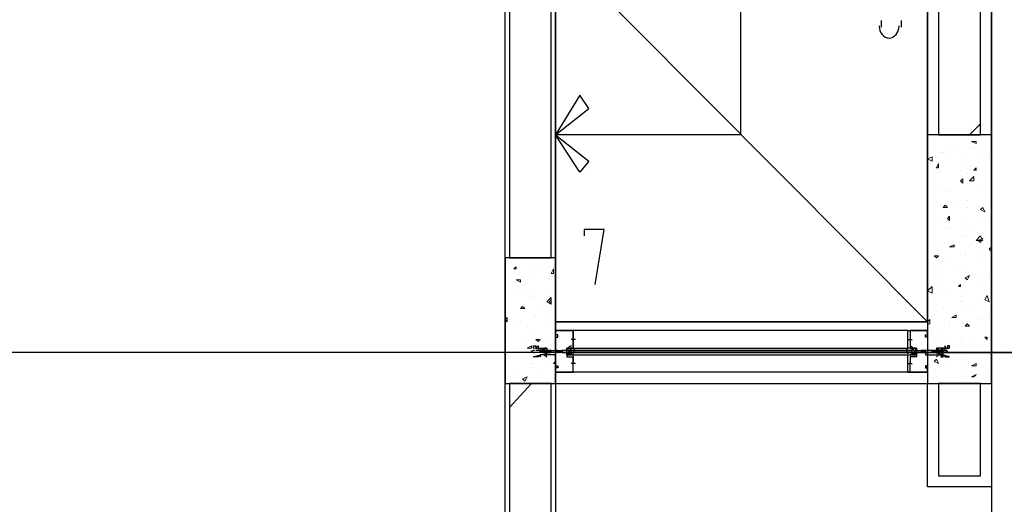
# Model space of a CAD drawing. Header units: millimetres. Extents: x 0 to 420, y 0 to 297.
# Tile 47 of 79: x 206 to 225, y 121 to 130. Entities that reach past the tile are written whole.
import ezdxf

# ---------------------------------------------------------------- set-up
doc = ezdxf.new("R2010")
doc.units = ezdxf.units.MM
doc.layers.add('LINE_000000', color=7, linetype='Continuous')

msp = doc.modelspace()

# ---------------------------------------------------------------- linework, layer by layer
at = {"layer": 'LINE_000000', "lineweight": 25}
for p, q in [((224.536, 220.599), (224.536, 67.691)), ((222.419, 130.175), (222.419, 130.302)), ((222.8, 130.302), (222.8, 130.175)), ((224.113, 128.101), (224.324, 128.312)), ((216.154, 124.502), (223.308, 124.502)), ((216.154, 124.333), (216.154, 124.333)), ((216.154, 124.333), (216.154, 124.333)), ((216.154, 124.291), (216.154, 124.291)), ((216.154, 124.291), (216.154, 124.291)), ((216.154, 124.291), (216.154, 124.291)), ((222.927, 124.333), (216.493, 124.333)), ((223.308, 124.333), (223.308, 124.333)), ((223.308, 124.333), (223.308, 124.333)), ((223.308, 124.291), (223.308, 124.291)), ((223.308, 124.291), (223.308, 124.291)), ((223.308, 124.291), (223.308, 124.291)), ((216.535, 124.164), (216.45, 124.164)), ((216.493, 124.164), (216.493, 124.164)), ((216.493, 124.164), (216.493, 124.164)), ((216.493, 124.164), (216.493, 124.121)), ((216.493, 124.121), (216.493, 124.121)), ((222.927, 124.164), (223.012, 124.164)), ((222.97, 124.164), (222.97, 124.164)), ((222.97, 124.164), (222.97, 124.164)), ((222.97, 124.164), (222.97, 124.121)), ((222.97, 124.121), (222.97, 124.121)), ((242.443, 123.91), (147.447, 123.91)), ((215.858, 123.952), (215.773, 123.952)), ((215.858, 123.91), (215.773, 123.91)), ((215.858, 123.952), (215.9, 123.91)), ((215.858, 123.952), (215.858, 123.952)), ((215.858, 123.952), (215.9, 123.952)), ((215.9, 123.91), (215.858, 123.91)), ((215.858, 123.91), (215.858, 123.91)), ((215.9, 123.952), (215.9, 123.952)), ((215.9, 123.952), (215.9, 123.952)), ((215.9, 123.952), (215.942, 123.952)), ((215.9, 123.91), (215.9, 123.91)), ((215.9, 123.91), (215.9, 123.91)), ((215.9, 123.91), (215.9, 123.91)), ((215.942, 123.91), (215.9, 123.91)), ((215.942, 123.952), (215.985, 123.952)), ((215.942, 123.952), (215.942, 123.952)), ((215.942, 123.952), (215.942, 123.952)), ((215.942, 123.952), (215.942, 123.952)), ((215.942, 123.91), (215.942, 123.91)), ((215.985, 123.91), (215.942, 123.91)), ((215.942, 123.91), (215.942, 123.91)), ((215.942, 123.91), (215.942, 123.91)), ((215.985, 123.952), (215.985, 123.952)), ((215.985, 123.952), (215.985, 123.91)), ((215.985, 123.952), (215.985, 123.952)), ((215.985, 123.952), (215.985, 123.952)), ((215.985, 123.952), (216.027, 123.952)), ((215.985, 123.91), (215.985, 123.91)), ((215.985, 123.91), (215.985, 123.91)), ((215.985, 123.91), (215.985, 123.91)), ((216.027, 123.91), (215.985, 123.91)), ((216.027, 123.952), (216.027, 123.952)), ((216.027, 123.952), (216.027, 123.952)), ((216.027, 123.952), (216.069, 123.952)), ((216.027, 123.91), (216.027, 123.91)), ((216.069, 123.91), (216.027, 123.91)), ((216.027, 123.91), (216.027, 123.91)), ((216.069, 123.91), (216.069, 123.91)), ((216.196, 123.91), (216.154, 123.91)), ((216.196, 123.952), (216.196, 123.952)), ((216.196, 123.952), (216.196, 123.952)), ((216.196, 123.952), (216.239, 123.91)), ((216.196, 123.952), (216.196, 123.952)), ((216.196, 123.952), (216.239, 123.952)), ((216.196, 123.91), (216.196, 123.91)), ((216.196, 123.91), (216.196, 123.91)), ((216.196, 123.91), (216.196, 123.91)), ((216.239, 123.91), (216.196, 123.91)), ((216.239, 123.952), (216.239, 123.952)), ((216.239, 123.952), (216.239, 123.952)), ((216.239, 123.952), (216.281, 123.952)), ((216.239, 123.952), (216.239, 123.952)), ((216.239, 123.91), (216.239, 123.91)), ((216.281, 123.91), (216.239, 123.91)), ((216.281, 123.952), (216.281, 123.91)), ((216.281, 123.91), (216.281, 123.91)), ((216.281, 123.91), (216.281, 123.91)), ((216.45, 123.994), (216.366, 123.867)), ((216.45, 123.952), (223.012, 123.952)), ((216.45, 123.952), (216.45, 123.952)), ((216.45, 123.952), (216.45, 123.952)), ((216.45, 123.91), (216.45, 123.91)), ((216.45, 123.91), (216.45, 123.867)), ((216.493, 123.994), (222.927, 123.994)), ((216.493, 123.952), (216.493, 123.952)), ((216.493, 123.952), (216.493, 123.952)), ((216.493, 123.91), (216.493, 123.91)), ((216.493, 123.867), (222.927, 123.867)), ((218.736, 123.91), (233.468, 123.91)), ((222.97, 123.952), (222.97, 123.952)), ((222.97, 123.952), (222.97, 123.952)), ((222.97, 123.952), (223.012, 123.952)), ((222.97, 123.91), (222.97, 123.91)), ((222.97, 123.91), (223.012, 123.91)), ((222.97, 123.91), (222.97, 123.91)), ((223.012, 123.994), (223.097, 123.867)), ((223.012, 123.952), (223.012, 123.952)), ((223.012, 123.952), (223.012, 123.952)), ((223.012, 123.91), (223.012, 123.91)), ((223.012, 123.91), (223.012, 123.867)), ((223.181, 123.952), (223.181, 123.952)), ((223.181, 123.91), (223.224, 123.91)), ((223.181, 123.91), (223.181, 123.91)), ((223.181, 123.91), (223.181, 123.91)), ((223.266, 123.952), (223.224, 123.91)), ((223.224, 123.952), (223.224, 123.952)), ((223.266, 123.952), (223.224, 123.952)), ((223.224, 123.952), (223.224, 123.952)), ((223.224, 123.91), (223.266, 123.91)), ((223.224, 123.91), (223.224, 123.91)), ((223.266, 123.952), (223.266, 123.952)), ((223.266, 123.952), (223.266, 123.91)), ((223.266, 123.952), (223.266, 123.952)), ((223.266, 123.952), (223.266, 123.952)), ((223.266, 123.91), (223.266, 123.91)), ((223.266, 123.91), (223.266, 123.91)), ((223.266, 123.91), (223.266, 123.91)), ((223.266, 123.91), (223.266, 123.91)), ((223.435, 123.952), (223.393, 123.952)), ((223.393, 123.91), (223.435, 123.91)), ((223.393, 123.91), (223.393, 123.91)), ((223.478, 123.952), (223.435, 123.952)), ((223.435, 123.952), (223.435, 123.952)), ((223.435, 123.91), (223.435, 123.91)), ((223.435, 123.91), (223.435, 123.91)), ((223.478, 123.952), (223.478, 123.952)), ((223.478, 123.952), (223.478, 123.952)), ((223.52, 123.952), (223.478, 123.952)), ((223.478, 123.91), (223.478, 123.91)), ((223.478, 123.91), (223.478, 123.91)), ((223.52, 123.952), (223.52, 123.952)), ((223.562, 123.952), (223.52, 123.952)), ((223.52, 123.952), (223.52, 123.952)), ((223.52, 123.91), (223.562, 123.91)), ((223.52, 123.91), (223.52, 123.91)), ((223.52, 123.91), (223.52, 123.91)), ((223.562, 123.952), (223.562, 123.91)), ((223.562, 123.952), (223.562, 123.952)), ((223.605, 123.952), (223.562, 123.952)), ((223.562, 123.952), (223.562, 123.952)), ((223.562, 123.952), (223.562, 123.91)), ((223.562, 123.952), (223.562, 123.952)), ((223.562, 123.91), (223.562, 123.91)), ((223.562, 123.91), (223.605, 123.91)), ((223.562, 123.91), (223.562, 123.91)), ((223.562, 123.91), (223.562, 123.91)), ((223.605, 123.952), (223.605, 123.952)), ((223.605, 123.952), (223.689, 123.952)), ((223.605, 123.91), (223.605, 123.91)), ((223.605, 123.91), (223.689, 123.91)), ((216.535, 123.698), (216.45, 123.698)), ((216.493, 123.656), (216.493, 123.74)), ((216.493, 123.698), (216.493, 123.698)), ((222.927, 123.698), (223.012, 123.698)), ((222.97, 123.656), (222.97, 123.74)), ((222.97, 123.698), (222.97, 123.698)), ((216.154, 123.529), (216.154, 123.529)), ((222.927, 123.529), (216.493, 123.529)), ((223.308, 123.529), (223.308, 123.529)), ((215.265, 122.851), (215.688, 123.317)), ((216.154, 123.317), (223.308, 123.317))]:
    msp.add_line(p, q, dxfattribs=at)
at = {"layer": 'LINE_000000', "lineweight": 0}
for p, q in [((223.605, 128.101), (223.605, 128.101)), ((223.732, 127.889), (223.732, 127.889)), ((224.113, 127.847), (224.113, 127.847)), ((224.155, 127.974), (224.24, 127.974)), ((224.155, 127.974), (224.24, 127.931)), ((224.197, 127.847), (224.197, 127.847)), ((224.24, 127.931), (224.24, 127.974)), ((224.282, 127.889), (224.282, 127.889)), ((223.308, 127.635), (223.393, 127.677)), ((223.393, 127.804), (223.393, 127.804)), ((223.393, 127.593), (223.393, 127.677)), ((223.562, 127.762), (223.562, 127.762)), ((223.605, 127.762), (223.605, 127.762)), ((223.732, 127.677), (223.732, 127.677)), ((223.816, 127.804), (223.816, 127.804)), ((223.943, 127.762), (223.943, 127.762)), ((224.324, 127.762), (224.324, 127.762)), ((224.494, 127.762), (224.494, 127.762)), ((223.308, 127.635), (223.393, 127.593)), ((223.478, 127.466), (223.52, 127.55)), ((223.478, 127.466), (223.52, 127.466)), ((223.52, 127.466), (223.52, 127.55)), ((223.943, 127.466), (223.943, 127.466)), ((224.113, 127.508), (224.113, 127.508)), ((224.197, 127.423), (224.24, 127.466)), ((224.24, 127.423), (224.24, 127.466)), ((223.351, 127.339), (223.351, 127.339)), ((223.52, 127.381), (223.52, 127.381)), ((223.562, 127.423), (223.562, 127.423)), ((223.562, 127.381), (223.562, 127.381)), ((223.943, 127.423), (223.943, 127.423)), ((224.07, 127.381), (224.07, 127.381)), ((224.113, 127.212), (224.197, 127.296)), ((224.197, 127.423), (224.24, 127.423)), ((223.562, 127.085), (223.562, 127.085)), ((223.943, 127.212), (223.986, 127.254)), ((223.943, 127.212), (223.986, 127.169)), ((223.986, 127.169), (223.986, 127.254)), ((224.07, 127.169), (224.07, 127.169)), ((224.324, 127.127), (224.324, 127.127)), ((224.367, 127.085), (224.367, 127.085)), ((223.689, 127.042), (223.689, 127.042)), ((223.774, 127), (223.774, 127)), ((223.351, 126.873), (223.351, 126.873)), ((223.562, 126.746), (223.562, 126.746)), ((223.562, 126.746), (223.562, 126.746)), ((223.605, 126.704), (223.647, 126.746)), ((223.605, 126.704), (223.689, 126.704)), ((223.689, 126.704), (223.647, 126.746)), ((223.859, 126.831), (223.859, 126.831)), ((224.028, 126.704), (224.028, 126.704)), ((224.07, 126.831), (224.07, 126.831)), ((224.07, 126.704), (224.07, 126.704)), ((224.282, 126.746), (224.282, 126.746)), ((224.324, 126.661), (224.367, 126.704)), ((224.409, 126.619), (224.367, 126.704)), ((224.409, 126.831), (224.409, 126.831)), ((223.393, 126.619), (223.393, 126.619)), ((223.689, 126.492), (223.732, 126.534)), ((223.732, 126.45), (223.732, 126.534)), ((224.324, 126.661), (224.409, 126.619)), ((223.562, 126.407), (223.562, 126.407)), ((223.689, 126.492), (223.732, 126.45)), ((223.689, 126.323), (223.689, 126.323)), ((223.732, 126.407), (223.732, 126.407)), ((223.774, 126.323), (223.774, 126.323)), ((224.028, 126.365), (224.028, 126.365)), ((224.07, 126.492), (224.07, 126.492)), ((224.197, 126.323), (224.197, 126.323)), ((224.324, 126.492), (224.324, 126.492)), ((224.409, 126.407), (224.409, 126.407)), ((223.943, 126.153), (223.943, 126.153)), ((224.028, 126.153), (224.028, 126.153)), ((224.24, 126.069), (224.324, 126.153)), ((224.367, 126.069), (224.324, 126.153)), ((223.351, 126.069), (223.351, 126.069)), ((223.52, 126.069), (223.52, 126.069)), ((223.732, 125.942), (223.816, 125.984)), ((223.732, 125.942), (223.816, 125.942)), ((223.774, 125.942), (223.774, 125.942)), ((223.816, 125.942), (223.816, 125.984)), ((224.155, 125.984), (224.155, 125.984)), ((224.24, 126.069), (224.367, 126.069)), ((224.282, 126.069), (224.367, 126.111)), ((224.282, 126.069), (224.324, 126.026)), ((224.324, 126.026), (224.367, 126.111)), ((224.494, 125.899), (224.536, 125.942)), ((223.435, 125.772), (223.52, 125.772)), ((223.435, 125.772), (223.478, 125.73)), ((223.478, 125.815), (223.478, 125.815)), ((223.478, 125.73), (223.52, 125.772)), ((223.52, 125.899), (223.52, 125.899)), ((224.028, 125.815), (224.028, 125.815)), ((224.028, 125.772), (224.028, 125.772)), ((224.324, 125.815), (224.324, 125.815)), ((224.494, 125.899), (224.536, 125.857)), ((215.265, 125.561), (215.265, 125.561)), ((215.35, 125.518), (215.392, 125.561)), ((215.392, 125.518), (215.392, 125.561)), ((215.604, 125.645), (215.604, 125.645)), ((215.815, 125.645), (215.815, 125.645)), ((216.027, 125.561), (216.027, 125.561)), ((223.52, 125.73), (223.52, 125.73)), ((223.52, 125.561), (223.52, 125.561)), ((223.689, 125.688), (223.689, 125.688)), ((223.774, 125.73), (223.774, 125.73)), ((223.901, 125.603), (223.901, 125.603)), ((224.24, 125.645), (224.24, 125.645)), ((215.265, 125.518), (215.265, 125.518)), ((215.35, 125.518), (215.392, 125.518)), ((215.773, 125.518), (215.773, 125.518)), ((215.815, 125.518), (215.815, 125.518)), ((216.069, 125.434), (216.112, 125.518)), ((216.069, 125.434), (216.112, 125.434)), ((216.112, 125.434), (216.112, 125.518)), ((223.52, 125.391), (223.52, 125.391)), ((224.028, 125.476), (224.028, 125.476)), ((224.028, 125.349), (224.113, 125.391)), ((224.07, 125.307), (224.113, 125.391)), ((215.265, 125.222), (215.265, 125.222)), ((215.392, 125.307), (215.477, 125.307)), ((215.392, 125.307), (215.477, 125.264)), ((215.434, 125.18), (215.434, 125.18)), ((215.477, 125.264), (215.477, 125.307)), ((215.773, 125.307), (215.773, 125.307)), ((216.027, 125.307), (216.027, 125.307)), ((223.308, 125.095), (223.393, 125.18)), ((223.393, 125.053), (223.393, 125.18)), ((223.605, 125.222), (223.605, 125.222)), ((223.816, 125.264), (223.816, 125.264)), ((223.901, 125.18), (223.943, 125.222)), ((223.901, 125.18), (223.943, 125.18)), ((223.943, 125.18), (223.943, 125.222)), ((224.028, 125.349), (224.07, 125.307)), ((224.24, 125.307), (224.24, 125.307)), ((224.282, 125.222), (224.282, 125.222)), ((224.367, 125.264), (224.367, 125.264)), ((224.494, 125.307), (224.494, 125.307)), ((215.392, 125.137), (215.392, 125.137)), ((215.519, 125.137), (215.519, 125.137)), ((215.773, 125.137), (215.773, 125.137)), ((215.942, 125.095), (215.942, 125.095)), ((223.308, 125.095), (223.393, 125.053)), ((223.478, 125.053), (223.478, 125.053)), ((223.732, 125.095), (223.732, 125.095)), ((223.986, 125.137), (223.986, 125.137)), ((224.409, 124.926), (224.451, 125.01)), ((224.494, 124.883), (224.451, 125.01)), ((215.265, 124.883), (215.265, 124.883)), ((215.477, 124.756), (215.519, 124.799)), ((215.561, 124.756), (215.519, 124.799)), ((215.688, 124.968), (215.688, 124.968)), ((215.773, 124.968), (215.773, 124.968)), ((215.9, 124.799), (215.9, 124.799)), ((215.985, 124.883), (216.069, 124.968)), ((216.027, 124.883), (216.069, 124.926)), ((216.027, 124.883), (216.069, 124.841)), ((216.069, 124.841), (216.069, 124.926)), ((223.351, 124.799), (223.351, 124.799)), ((223.351, 124.799), (223.351, 124.799)), ((223.943, 124.883), (223.943, 124.883)), ((223.986, 124.883), (223.986, 124.883)), ((223.986, 124.799), (223.986, 124.799)), ((224.24, 124.926), (224.24, 124.926)), ((224.409, 124.926), (224.494, 124.883)), ((224.536, 124.883), (224.536, 124.883)), ((215.223, 124.714), (215.223, 124.714)), ((215.223, 124.629), (215.223, 124.629)), ((215.477, 124.756), (215.561, 124.756)), ((215.477, 124.756), (215.477, 124.756)), ((215.773, 124.629), (215.773, 124.629)), ((216.069, 124.629), (216.069, 124.629)), ((223.478, 124.714), (223.478, 124.714)), ((223.605, 124.756), (223.605, 124.756)), ((223.774, 124.587), (223.859, 124.629)), ((223.816, 124.629), (223.816, 124.629)), ((223.859, 124.587), (223.859, 124.629)), ((224.155, 124.714), (224.155, 124.714)), ((215.18, 124.545), (215.223, 124.587)), ((215.18, 124.545), (215.223, 124.502)), ((215.223, 124.502), (215.223, 124.587)), ((215.265, 124.545), (215.265, 124.545)), ((215.434, 124.46), (215.434, 124.46)), ((215.477, 124.502), (215.477, 124.502)), ((215.604, 124.418), (215.604, 124.418)), ((215.731, 124.587), (215.731, 124.587)), ((215.942, 124.46), (215.942, 124.46)), ((223.308, 124.502), (223.351, 124.545)), ((223.308, 124.46), (223.351, 124.46)), ((223.351, 124.46), (223.351, 124.545)), ((223.732, 124.502), (223.732, 124.502)), ((223.732, 124.418), (223.732, 124.418)), ((223.774, 124.587), (223.859, 124.587)), ((223.986, 124.502), (223.986, 124.502)), ((223.986, 124.46), (223.986, 124.46)), ((224.028, 124.418), (224.07, 124.46)), ((224.028, 124.418), (224.113, 124.418)), ((224.113, 124.418), (224.07, 124.46)), ((224.324, 124.545), (224.324, 124.545)), ((224.367, 124.587), (224.367, 124.587)), ((224.367, 124.587), (224.367, 124.587)), ((224.494, 124.545), (224.494, 124.545)), ((215.223, 124.333), (215.223, 124.333)), ((215.731, 124.291), (215.731, 124.291)), ((223.435, 124.248), (223.435, 124.248)), ((223.478, 124.375), (223.478, 124.375)), ((215.223, 124.206), (215.223, 124.206)), ((215.561, 124.079), (215.561, 124.079)), ((215.773, 124.164), (215.858, 124.164)), ((215.773, 124.164), (215.815, 124.121)), ((215.815, 124.121), (215.858, 124.164)), ((215.985, 124.079), (215.985, 124.079)), ((223.478, 124.079), (223.478, 124.079)), ((223.732, 124.121), (223.732, 124.121)), ((223.943, 124.206), (223.943, 124.206)), ((223.986, 124.121), (223.986, 124.121)), ((224.113, 124.164), (224.113, 124.164)), ((224.409, 124.206), (224.451, 124.206)), ((224.409, 124.206), (224.451, 124.164)), ((224.451, 124.164), (224.451, 124.206)), ((224.494, 124.206), (224.494, 124.206)), ((224.494, 124.206), (224.494, 124.206)), ((215.223, 123.867), (215.223, 123.867)), ((215.35, 123.994), (215.35, 123.994)), ((215.434, 123.91), (215.434, 123.91)), ((215.604, 123.994), (215.688, 124.037)), ((215.731, 123.952), (215.731, 123.952)), ((216.027, 123.994), (216.027, 123.994)), ((216.069, 124.037), (216.069, 124.037)), ((216.154, 123.91), (216.154, 123.91)), ((223.308, 123.91), (223.308, 123.91)), ((223.435, 123.91), (223.52, 123.994)), ((223.435, 123.91), (223.52, 123.91)), ((223.478, 124.037), (223.478, 124.037)), ((223.52, 123.91), (223.52, 123.994)), ((223.562, 123.867), (223.605, 123.91)), ((223.562, 123.867), (223.605, 123.825)), ((223.605, 123.825), (223.605, 123.91)), ((224.282, 123.91), (224.282, 123.91)), ((224.451, 123.867), (224.451, 123.867)), ((224.494, 123.867), (224.494, 123.867)), ((215.688, 123.698), (215.688, 123.698)), ((215.731, 123.698), (215.731, 123.698)), ((215.985, 123.74), (215.985, 123.74)), ((216.112, 123.698), (216.154, 123.74)), ((216.112, 123.698), (216.154, 123.698)), ((223.435, 123.74), (223.478, 123.783)), ((223.435, 123.74), (223.52, 123.698)), ((223.435, 123.74), (223.435, 123.74)), ((223.435, 123.74), (223.435, 123.74)), ((223.52, 123.698), (223.478, 123.783)), ((223.689, 123.825), (223.689, 123.825)), ((223.774, 123.698), (223.774, 123.698)), ((223.816, 123.783), (223.816, 123.783)), ((223.943, 123.783), (223.943, 123.783)), ((224.155, 123.656), (224.24, 123.698)), ((224.24, 123.656), (224.24, 123.698)), ((215.223, 123.529), (215.223, 123.529)), ((215.35, 123.571), (215.35, 123.571)), ((215.731, 123.613), (215.731, 123.613)), ((215.9, 123.529), (215.9, 123.529)), ((223.351, 123.486), (223.351, 123.486)), ((223.435, 123.571), (223.435, 123.571)), ((223.943, 123.613), (223.943, 123.613)), ((223.986, 123.571), (223.986, 123.571)), ((224.155, 123.656), (224.24, 123.656)), ((224.155, 123.444), (224.24, 123.486)), ((224.197, 123.444), (224.24, 123.486)), ((224.282, 123.656), (224.282, 123.656)), ((224.451, 123.529), (224.451, 123.529)), ((224.451, 123.486), (224.451, 123.486)), ((224.536, 123.529), (224.536, 123.529)), ((215.519, 123.402), (215.604, 123.444)), ((215.519, 123.402), (215.561, 123.359)), ((215.561, 123.359), (215.604, 123.444)), ((215.561, 123.402), (215.561, 123.402)), ((215.688, 123.317), (215.688, 123.317)), ((216.069, 123.317), (216.069, 123.317)), ((216.112, 123.402), (216.112, 123.402)), ((216.112, 123.359), (216.112, 123.359)), ((223.435, 123.402), (223.435, 123.402)), ((223.562, 123.359), (223.562, 123.359)), ((223.943, 123.444), (223.943, 123.444)), ((224.155, 123.444), (224.197, 123.444)), ((224.197, 123.444), (224.197, 123.444))]:
    msp.add_line(p, q, dxfattribs=at)
at = {"layer": 'LINE_000000', "lineweight": 25}
for points in [[(224.536, 126.534), (224.536, 148.886), (223.308, 148.886), (223.308, 126.534)], [(210.143, 145.288), (219.71, 145.288), (219.71, 128.101), (216.154, 128.101)], [(207.687, 141.69), (216.154, 141.69), (216.154, 112.945)], [(216.154, 112.945), (215.18, 112.945), (215.18, 140.716), (207.687, 140.716)], [(222.377, 130.196), (222.381, 130.149), (222.392, 130.106), (222.41, 130.066), (222.433, 130.032), (222.461, 130.003), (222.493, 129.982), (222.529, 129.968), (222.568, 129.963), (222.606, 129.968), (222.642, 129.982), (222.674, 130.003), (222.702, 130.032), (222.725, 130.066), (222.743, 130.106), (222.754, 130.149), (222.758, 130.196)], [(216.916, 125.222), (217.085, 126.28), (216.704, 126.28), (216.704, 126.153)], [(216.493, 123.529), (216.154, 123.529), (216.493, 123.529), (216.493, 123.867), (216.366, 123.867), (216.366, 123.91), (216.366, 123.994), (216.493, 123.994), (216.493, 124.333), (216.154, 124.333), (216.154, 124.248), (216.154, 124.206), (216.196, 124.206), (216.196, 124.248), (216.154, 124.248), (216.154, 124.333), (216.493, 124.333), (216.493, 124.164)], [(222.927, 123.529), (223.308, 123.529), (222.927, 123.529), (222.927, 123.867), (222.97, 123.867), (223.097, 123.867), (223.097, 123.91), (223.097, 123.994), (222.97, 123.994), (222.927, 123.994), (222.927, 124.333), (223.308, 124.333), (223.308, 124.248), (223.308, 124.206), (223.266, 124.206), (223.266, 124.248), (223.308, 124.248), (223.308, 124.333), (222.97, 124.333), (222.97, 124.164)], [(216.493, 124.121), (216.493, 123.994), (216.366, 123.994), (216.366, 123.825), (216.493, 123.825), (216.493, 123.698)], [(222.97, 124.121), (222.97, 123.994), (223.097, 123.994), (223.097, 123.825), (222.97, 123.825), (222.97, 123.698)], [(215.747, 123.952), (215.739, 123.951), (215.73, 123.95), (215.722, 123.948), (215.714, 123.945), (215.706, 123.942), (215.699, 123.938), (215.692, 123.933), (215.685, 123.928)], [(215.685, 123.934), (215.692, 123.929), (215.699, 123.924), (215.706, 123.92), (215.714, 123.917), (215.722, 123.914), (215.73, 123.912), (215.739, 123.91), (215.747, 123.91)], [(215.858, 123.91), (215.858, 123.952), (215.9, 123.91)], [(215.942, 123.952), (215.942, 123.91), (215.9, 123.952), (215.9, 123.91), (215.9, 123.952)], [(215.942, 123.91), (215.942, 123.952), (215.985, 123.91)], [(215.985, 123.91), (215.985, 123.952), (216.027, 123.91)], [(216.027, 123.952), (216.027, 123.91), (215.985, 123.952)], [(216.196, 123.952), (216.154, 123.952), (216.196, 123.91), (216.154, 123.91)], [(216.239, 123.952), (216.239, 123.91), (216.239, 123.952), (216.281, 123.91)], [(216.281, 123.91), (216.366, 123.91), (216.366, 123.867), (216.366, 123.91), (216.366, 123.952), (216.281, 123.952)], [(216.366, 123.994), (216.366, 123.867), (216.45, 123.867), (216.45, 123.994), (216.366, 123.994), (216.45, 123.867)], [(216.456, 124.035), (216.448, 124.034), (216.441, 124.032), (216.434, 124.03), (216.427, 124.027), (216.42, 124.023), (216.413, 124.019), (216.407, 124.015), (216.401, 124.01)], [(216.401, 123.894), (216.407, 123.889), (216.413, 123.885), (216.42, 123.881), (216.427, 123.877), (216.434, 123.874), (216.441, 123.872), (216.448, 123.87), (216.456, 123.869)], [(216.45, 123.91), (223.012, 123.91), (223.012, 123.952), (216.45, 123.952)], [(216.493, 124.017), (216.493, 124.006), (216.496, 123.995), (216.5, 123.986), (216.506, 123.977), (216.513, 123.969), (216.522, 123.962), (216.531, 123.957), (216.542, 123.954)], [(216.542, 123.95), (216.531, 123.947), (216.522, 123.942), (216.513, 123.935), (216.506, 123.927), (216.5, 123.918), (216.496, 123.909), (216.493, 123.898), (216.493, 123.887)], [(222.878, 123.954), (222.889, 123.957), (222.898, 123.962), (222.907, 123.969), (222.914, 123.977), (222.92, 123.986), (222.924, 123.995), (222.927, 124.006), (222.927, 124.017)], [(222.927, 123.887), (222.927, 123.898), (222.924, 123.909), (222.92, 123.918), (222.914, 123.927), (222.907, 123.935), (222.898, 123.942), (222.889, 123.947), (222.878, 123.95)], [(223.019, 124.01), (223.013, 124.015), (223.007, 124.019), (223, 124.023), (222.993, 124.027), (222.986, 124.03), (222.979, 124.032), (222.972, 124.034), (222.964, 124.035)], [(222.964, 123.869), (222.972, 123.87), (222.979, 123.872), (222.986, 123.874), (222.993, 123.877), (223, 123.881), (223.007, 123.885), (223.013, 123.889), (223.019, 123.894)], [(223.097, 123.994), (223.097, 123.867), (223.012, 123.867), (223.012, 123.994), (223.097, 123.994), (223.012, 123.867)], [(223.181, 123.91), (223.097, 123.91), (223.054, 123.867), (223.054, 123.91), (223.097, 123.91), (223.054, 123.91), (223.054, 123.952), (223.097, 123.952), (223.181, 123.952)], [(223.224, 123.952), (223.224, 123.91), (223.224, 123.952), (223.181, 123.91)], [(223.224, 123.952), (223.181, 123.952), (223.181, 123.91)], [(223.266, 123.91), (223.266, 123.952), (223.224, 123.91)], [(223.478, 123.91), (223.478, 123.952), (223.435, 123.91)], [(223.478, 123.91), (223.435, 123.91), (223.435, 123.952), (223.435, 123.91)], [(223.478, 123.952), (223.478, 123.91), (223.52, 123.91)], [(223.52, 123.91), (223.52, 123.952), (223.478, 123.91)], [(223.52, 123.952), (223.52, 123.91), (223.562, 123.952), (223.52, 123.91)], [(223.605, 123.91), (223.605, 123.952), (223.562, 123.91)], [(223.693, 123.928), (223.686, 123.933), (223.679, 123.938), (223.671, 123.942), (223.664, 123.945), (223.655, 123.948), (223.647, 123.95), (223.639, 123.951), (223.63, 123.952)], [(223.63, 123.91), (223.639, 123.91), (223.647, 123.912), (223.655, 123.914), (223.664, 123.917), (223.671, 123.92), (223.679, 123.924), (223.686, 123.929), (223.693, 123.934)], [(216.154, 123.571), (216.154, 123.529), (216.154, 123.571), (216.154, 123.529), (216.154, 123.613), (216.154, 123.656), (216.196, 123.656), (216.196, 123.613), (216.154, 123.613), (216.154, 123.529), (216.493, 123.529), (216.493, 123.698)], [(223.308, 123.571), (223.308, 123.529), (223.308, 123.571), (223.308, 123.529), (223.308, 123.613), (223.308, 123.656), (223.266, 123.656), (223.266, 123.613), (223.308, 123.613), (223.308, 123.529), (222.97, 123.529), (222.97, 123.698)], [(224.536, 123.317), (224.536, 121.327), (223.308, 121.327), (223.308, 123.317)]]:
    msp.add_lwpolyline(points, dxfattribs=at)
for points in [[(223.52, 128.101), (224.324, 128.101), (224.324, 148.886), (223.52, 148.886), (223.52, 128.101)], [(215.265, 125.73), (216.069, 125.73), (216.069, 140.801), (215.265, 140.801), (215.265, 125.73)], [(223.308, 124.502), (223.308, 131.699), (216.154, 131.699), (216.154, 124.502), (223.308, 124.502)], [(216.154, 131.699), (223.308, 124.502), (216.154, 124.502), (216.154, 131.699)], [(216.62, 128.863), (216.154, 128.101), (216.789, 128.609), (216.62, 128.863)], [(216.62, 127.381), (216.154, 128.101), (216.789, 127.593), (216.62, 127.381)], [(223.308, 123.317), (224.536, 123.317), (224.536, 128.101), (223.308, 128.101), (223.308, 123.317)], [(215.18, 123.317), (216.154, 123.317), (216.154, 125.73), (215.18, 125.73), (215.18, 123.317)], [(216.154, 124.291), (216.154, 124.333), (216.154, 124.291)], [(223.308, 124.291), (223.308, 124.333), (223.308, 124.291)], [(216.069, 123.952), (216.027, 123.952), (215.731, 123.994), (215.731, 124.037), (215.773, 124.037), (215.773, 123.994), (215.815, 124.037), (215.815, 123.994), (215.858, 123.994), (215.9, 123.994), (215.942, 123.994), (215.985, 123.994), (215.985, 123.952), (216.027, 123.952), (216.154, 123.952), (216.154, 123.867), (216.027, 123.867), (215.985, 123.867), (215.942, 123.867), (215.9, 123.867), (215.858, 123.867), (215.858, 123.825), (215.858, 123.867), (215.815, 123.825), (215.773, 123.825), (215.731, 123.825), (216.027, 123.91), (216.069, 123.91), (216.069, 123.952)], [(215.942, 123.994), (215.985, 123.994), (215.942, 123.994)], [(215.942, 123.867), (215.985, 123.825), (215.942, 123.867)], [(216.069, 123.91), (216.027, 123.952), (216.069, 123.91)], [(216.196, 123.91), (216.196, 123.952), (216.196, 123.91)], [(216.45, 123.952), (216.493, 123.952), (216.45, 123.952)], [(223.012, 123.91), (216.45, 123.91), (223.012, 123.91)], [(216.45, 123.91), (216.493, 123.91), (216.45, 123.91)], [(216.493, 123.952), (216.535, 123.952), (216.493, 123.952)], [(216.493, 123.91), (216.535, 123.91), (216.493, 123.91)], [(222.97, 123.952), (222.927, 123.952), (222.97, 123.952)], [(222.97, 123.91), (222.927, 123.91), (222.97, 123.91)], [(223.393, 123.952), (223.435, 123.952), (223.732, 123.994), (223.732, 124.037), (223.689, 124.037), (223.689, 123.994), (223.647, 123.994), (223.647, 124.037), (223.647, 123.994), (223.605, 123.994), (223.562, 123.994), (223.605, 123.994), (223.562, 123.994), (223.52, 123.994), (223.478, 123.994), (223.478, 123.952), (223.435, 123.952), (223.266, 123.952), (223.266, 123.867), (223.435, 123.867), (223.478, 123.867), (223.52, 123.867), (223.562, 123.867), (223.605, 123.867), (223.562, 123.825), (223.605, 123.825), (223.605, 123.867), (223.647, 123.825), (223.689, 123.825), (223.732, 123.825), (223.435, 123.91), (223.393, 123.91), (223.393, 123.952)], [(223.393, 123.91), (223.435, 123.952), (223.393, 123.91)], [(223.52, 123.994), (223.478, 123.994), (223.52, 123.994)], [(223.52, 123.867), (223.478, 123.825), (223.52, 123.867)], [(215.265, 116.332), (216.069, 116.332), (216.069, 123.317), (215.265, 123.317), (215.265, 116.332)], [(223.52, 121.539), (224.324, 121.539), (224.324, 123.317), (223.52, 123.317), (223.52, 121.539)]]:
    msp.add_lwpolyline(points, close=True, dxfattribs=at)
at = {"layer": 'LINE_000000', "lineweight": 0}
for points in [[(224.197, 127.296), (224.197, 127.212), (224.113, 127.212)], [(216.069, 124.968), (216.069, 124.841), (215.985, 124.883)], [(215.604, 123.994), (215.688, 123.994), (215.688, 124.037)]]:
    msp.add_lwpolyline(points, dxfattribs=at)

doc.saveas('drawing.dxf')
